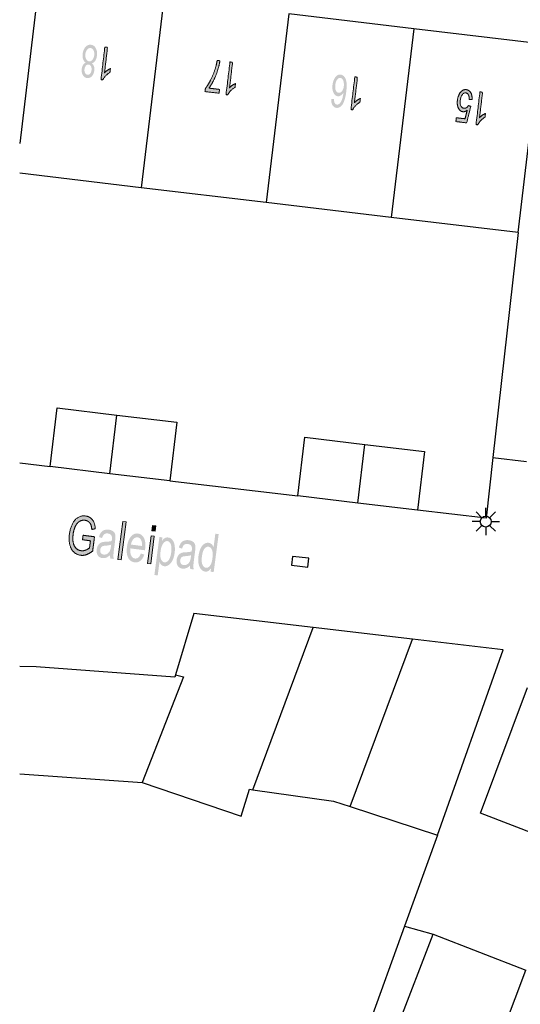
# Model space of a CAD drawing. Header units: metres. Extents: x 134521 to 134907, y 396000 to 396359.
# Tile 27 of 135: x 134521 to 134544, y 396156 to 396201. Entities that reach past the tile are written whole.
import ezdxf

# ---------------------------------------------------------------- set-up
doc = ezdxf.new("R2010")
doc.units = ezdxf.units.M
doc.header["$MEASUREMENT"] = 0

msp = doc.modelspace()

# ---------------------------------------------------------------- hatches: boundary and pattern name
at = {"linetype": 'Continuous', "lineweight": 0, "extrusion": (0, 0, -1)}
h = msp.add_hatch(color=251, dxfattribs=at)
edge = h.paths.add_edge_path()
edge.add_spline(control_points=[(-134524.631, 396199.374), (-134524.702, 396199.323), (-134524.729, 396199.242), (-134524.757, 396199.16), (-134524.744, 396199.053), (-134524.725, 396198.89), (-134524.634, 396198.789), (-134524.543, 396198.688), (-134524.413, 396198.703), (-134524.283, 396198.719), (-134524.218, 396198.841), (-134524.152, 396198.964), (-134524.172, 396199.126), (-134524.184, 396199.23), (-134524.23, 396199.302), (-134524.275, 396199.374), (-134524.354, 396199.407), (-134524.268, 396199.463), (-134524.232, 396199.568), (-134524.196, 396199.673), (-134524.212, 396199.812), (-134524.235, 396200.003), (-134524.341, 396200.122), (-134524.447, 396200.241), (-134524.593, 396200.224), (-134524.74, 396200.206), (-134524.815, 396200.065), (-134524.889, 396199.923), (-134524.866, 396199.728), (-134524.848, 396199.583), (-134524.787, 396199.491), (-134524.726, 396199.398), (-134524.631, 396199.374)], knot_values=[0, 0, 0, 0.0625, 0.0625, 0.125, 0.125, 0.1875, 0.1875, 0.25, 0.25, 0.3125, 0.3125, 0.375, 0.375, 0.4375, 0.4375, 0.5, 0.5, 0.5625, 0.5625, 0.625, 0.625, 0.6875, 0.6875, 0.75, 0.75, 0.8125, 0.8125, 0.875, 0.875, 0.9375, 0.9375, 1, 1, 1], degree=2, periodic=0)
edge = h.paths.add_edge_path(flags=16)
edge.add_spline(control_points=[(-134524.74, 396199.745), (-134524.75, 396199.823), (-134524.734, 396199.899), (-134524.718, 396199.975), (-134524.674, 396200.021), (-134524.63, 396200.067), (-134524.574, 396200.074), (-134524.487, 396200.084), (-134524.42, 396200.007), (-134524.354, 396199.929), (-134524.338, 396199.799), (-134524.322, 396199.667), (-134524.37, 396199.573), (-134524.418, 396199.48), (-134524.506, 396199.469), (-134524.592, 396199.459), (-134524.659, 396199.538), (-134524.725, 396199.616), (-134524.74, 396199.745)], knot_values=[0, 0, 0, 0.111111, 0.111111, 0.222222, 0.222222, 0.333333, 0.333333, 0.444444, 0.444444, 0.555556, 0.555556, 0.666667, 0.666667, 0.777778, 0.777778, 0.888889, 0.888889, 1, 1, 1], degree=2, periodic=0)
edge = h.paths.add_edge_path(flags=16)
edge.add_spline(control_points=[(-134524.618, 396199.061), (-134524.63, 396199.167), (-134524.593, 396199.239), (-134524.557, 396199.311), (-134524.484, 396199.32), (-134524.414, 396199.328), (-134524.361, 396199.267), (-134524.309, 396199.206), (-134524.297, 396199.11), (-134524.285, 396199.01), (-134524.323, 396198.936), (-134524.361, 396198.862), (-134524.43, 396198.853), (-134524.499, 396198.845), (-134524.553, 396198.906), (-134524.606, 396198.968), (-134524.618, 396199.061)], knot_values=[0, 0, 0, 0.125, 0.125, 0.25, 0.25, 0.375, 0.375, 0.5, 0.5, 0.625, 0.625, 0.75, 0.75, 0.875, 0.875, 1, 1, 1], degree=2, periodic=0)
h = msp.add_hatch(color=251, dxfattribs=at)
edge = h.paths.add_edge_path()
edge.add_line((-134525.228, 396200.122), (-134525.35, 396200.108))
edge.add_line((-134525.35, 396200.108), (-134525.211, 396198.943))
edge.add_spline(control_points=[(-134525.211, 396198.943), (-134525.262, 396199), (-134525.341, 396199.055), (-134525.42, 396199.109), (-134525.481, 396199.134)], knot_values=[0, 0, 0, 0.5, 0.5, 1, 1, 1], degree=2, periodic=0)
edge.add_line((-134525.481, 396199.134), (-134525.46, 396198.957))
edge.add_spline(control_points=[(-134525.46, 396198.957), (-134525.349, 396198.897), (-134525.26, 396198.804), (-134525.171, 396198.71), (-134525.128, 396198.618)], knot_values=[0, 0, 0, 0.5, 0.5, 1, 1, 1], degree=2, periodic=0)
edge.add_line((-134525.128, 396198.618), (-134525.049, 396198.627))
edge.add_line((-134525.049, 396198.627), (-134525.228, 396200.122))
h = msp.add_hatch(color=251, dxfattribs=at)
edge = h.paths.add_edge_path()
edge.add_line((-134530.473, 396198.184), (-134530.452, 396198.008))
edge.add_line((-134530.452, 396198.008), (-134529.809, 396198.085))
edge.add_line((-134529.809, 396198.085), (-134529.826, 396198.227))
edge.add_spline(control_points=[(-134529.826, 396198.227), (-134529.939, 396198.367), (-134530.062, 396198.607), (-134530.185, 396198.847), (-134530.268, 396199.106), (-134530.327, 396199.288), (-134530.364, 396199.509)], knot_values=[0, 0, 0, 0.333333, 0.333333, 0.666667, 0.666667, 1, 1, 1], degree=2, periodic=0)
edge.add_line((-134530.364, 396199.509), (-134530.489, 396199.494))
edge.add_spline(control_points=[(-134530.489, 396199.494), (-134530.466, 396199.319), (-134530.392, 396199.075), (-134530.318, 396198.832), (-134530.209, 396198.61), (-134530.099, 396198.389), (-134529.987, 396198.242)], knot_values=[0, 0, 0, 0.333333, 0.333333, 0.666667, 0.666667, 1, 1, 1], degree=2, periodic=0)
edge.add_line((-134529.987, 396198.242), (-134530.473, 396198.184))
h = msp.add_hatch(color=251, dxfattribs=at)
edge = h.paths.add_edge_path()
edge.add_line((-134530.949, 396199.439), (-134531.07, 396199.425))
edge.add_line((-134531.07, 396199.425), (-134530.931, 396198.26))
edge.add_spline(control_points=[(-134530.931, 396198.26), (-134530.982, 396198.317), (-134531.061, 396198.372), (-134531.14, 396198.426), (-134531.201, 396198.451)], knot_values=[0, 0, 0, 0.5, 0.5, 1, 1, 1], degree=2, periodic=0)
edge.add_line((-134531.201, 396198.451), (-134531.18, 396198.274))
edge.add_spline(control_points=[(-134531.18, 396198.274), (-134531.069, 396198.214), (-134530.98, 396198.121), (-134530.891, 396198.027), (-134530.848, 396197.935)], knot_values=[0, 0, 0, 0.5, 0.5, 1, 1, 1], degree=2, periodic=0)
edge.add_line((-134530.848, 396197.935), (-134530.769, 396197.944))
edge.add_line((-134530.769, 396197.944), (-134530.949, 396199.439))
h = msp.add_hatch(color=251, dxfattribs=at)
edge = h.paths.add_edge_path()
edge.add_line((-134535.58, 396197.747), (-134535.703, 396197.747))
edge.add_spline(control_points=[(-134535.703, 396197.747), (-134535.706, 396197.637), (-134535.73, 396197.584), (-134535.77, 396197.499), (-134535.843, 396197.491), (-134535.901, 396197.484), (-134535.952, 396197.527), (-134536.017, 396197.583), (-134536.064, 396197.7), (-134536.112, 396197.817), (-134536.14, 396198.041), (-134536.084, 396197.945), (-134536.015, 396197.904), (-134535.945, 396197.863), (-134535.875, 396197.871), (-134535.753, 396197.886), (-134535.683, 396198.031), (-134535.614, 396198.176), (-134535.639, 396198.389), (-134535.656, 396198.529), (-134535.711, 396198.645), (-134535.766, 396198.76), (-134535.844, 396198.816), (-134535.922, 396198.871), (-134536.011, 396198.86), (-134536.164, 396198.842), (-134536.24, 396198.662), (-134536.316, 396198.483), (-134536.27, 396198.097), (-134536.218, 396197.666), (-134536.088, 396197.482), (-134535.975, 396197.323), (-134535.818, 396197.342), (-134535.7, 396197.356), (-134535.637, 396197.463), (-134535.574, 396197.571), (-134535.58, 396197.747)], knot_values=[0, 0, 0, 0.055556, 0.055556, 0.111111, 0.111111, 0.166667, 0.166667, 0.222222, 0.222222, 0.277778, 0.277778, 0.333333, 0.333333, 0.388889, 0.388889, 0.444444, 0.444444, 0.5, 0.5, 0.555556, 0.555556, 0.611111, 0.611111, 0.666667, 0.666667, 0.722222, 0.722222, 0.777778, 0.777778, 0.833333, 0.833333, 0.888889, 0.888889, 0.944444, 0.944444, 1, 1, 1], degree=2, periodic=0)
edge = h.paths.add_edge_path(flags=16)
edge.add_spline(control_points=[(-134536.156, 396198.328), (-134536.167, 396198.423), (-134536.15, 396198.512), (-134536.134, 396198.602), (-134536.092, 396198.653), (-134536.049, 396198.704), (-134535.996, 396198.71), (-134535.919, 396198.719), (-134535.852, 396198.633), (-134535.785, 396198.546), (-134535.766, 396198.385), (-134535.748, 396198.231), (-134535.792, 396198.135), (-134535.836, 396198.04), (-134535.919, 396198.03), (-134536.002, 396198.02), (-134536.07, 396198.102), (-134536.138, 396198.184), (-134536.156, 396198.328)], knot_values=[0, 0, 0, 0.111111, 0.111111, 0.222222, 0.222222, 0.333333, 0.333333, 0.444444, 0.444444, 0.555556, 0.555556, 0.666667, 0.666667, 0.777778, 0.777778, 0.888889, 0.888889, 1, 1, 1], degree=2, periodic=0)
h = msp.add_hatch(color=251, dxfattribs=at)
edge = h.paths.add_edge_path()
edge.add_line((-134536.661, 396198.757), (-134536.782, 396198.743))
edge.add_line((-134536.782, 396198.743), (-134536.643, 396197.578))
edge.add_spline(control_points=[(-134536.643, 396197.578), (-134536.694, 396197.635), (-134536.773, 396197.69), (-134536.852, 396197.744), (-134536.913, 396197.769)], knot_values=[0, 0, 0, 0.5, 0.5, 1, 1, 1], degree=2, periodic=0)
edge.add_line((-134536.913, 396197.769), (-134536.892, 396197.592))
edge.add_spline(control_points=[(-134536.892, 396197.592), (-134536.781, 396197.532), (-134536.692, 396197.439), (-134536.603, 396197.345), (-134536.56, 396197.253)], knot_values=[0, 0, 0, 0.5, 0.5, 1, 1, 1], degree=2, periodic=0)
edge.add_line((-134536.56, 396197.253), (-134536.481, 396197.262))
edge.add_line((-134536.481, 396197.262), (-134536.661, 396198.757))
h = msp.add_hatch(color=251, dxfattribs=at)
edge = h.paths.add_edge_path()
edge.add_line((-134542.023, 396197.72), (-134541.893, 396197.719))
edge.add_spline(control_points=[(-134541.893, 396197.719), (-134541.896, 396197.861), (-134541.853, 396197.938), (-134541.809, 396198.015), (-134541.736, 396198.024), (-134541.647, 396198.034), (-134541.575, 396197.942), (-134541.502, 396197.849), (-134541.482, 396197.684), (-134541.463, 396197.527), (-134541.511, 396197.43), (-134541.558, 396197.332), (-134541.654, 396197.321), (-134541.713, 396197.314), (-134541.765, 396197.348), (-134541.817, 396197.383), (-134541.852, 396197.444)], knot_values=[0, 0, 0, 0.125, 0.125, 0.25, 0.25, 0.375, 0.375, 0.5, 0.5, 0.625, 0.625, 0.75, 0.75, 0.875, 0.875, 1, 1, 1], degree=2, periodic=0)
edge.add_line((-134541.852, 396197.444), (-134541.963, 396197.408))
edge.add_line((-134541.963, 396197.408), (-134541.776, 396196.654))
edge.add_line((-134541.776, 396196.654), (-134541.282, 396196.713))
edge.add_line((-134541.282, 396196.713), (-134541.303, 396196.888))
edge.add_line((-134541.303, 396196.888), (-134541.699, 396196.841))
edge.add_line((-134541.699, 396196.841), (-134541.801, 396197.234))
edge.add_spline(control_points=[(-134541.801, 396197.234), (-134541.7, 396197.152), (-134541.602, 396197.163), (-134541.472, 396197.179), (-134541.399, 396197.325), (-134541.325, 396197.471), (-134541.351, 396197.683), (-134541.375, 396197.886), (-134541.471, 396198.024), (-134541.589, 396198.193), (-134541.754, 396198.173), (-134541.889, 396198.157), (-134541.961, 396198.033), (-134542.033, 396197.909), (-134542.023, 396197.72)], knot_values=[0, 0, 0, 0.142857, 0.142857, 0.285714, 0.285714, 0.428571, 0.428571, 0.571429, 0.571429, 0.714286, 0.714286, 0.857143, 0.857143, 1, 1, 1], degree=2, periodic=0)
h = msp.add_hatch(color=251, dxfattribs=at)
edge = h.paths.add_edge_path()
edge.add_line((-134542.382, 396198.073), (-134542.504, 396198.058))
edge.add_line((-134542.504, 396198.058), (-134542.365, 396196.893))
edge.add_spline(control_points=[(-134542.365, 396196.893), (-134542.416, 396196.951), (-134542.495, 396197.005), (-134542.574, 396197.06), (-134542.635, 396197.084)], knot_values=[0, 0, 0, 0.5, 0.5, 1, 1, 1], degree=2, periodic=0)
edge.add_line((-134542.635, 396197.084), (-134542.614, 396196.908))
edge.add_spline(control_points=[(-134542.614, 396196.908), (-134542.503, 396196.848), (-134542.414, 396196.754), (-134542.325, 396196.661), (-134542.282, 396196.568)], knot_values=[0, 0, 0, 0.5, 0.5, 1, 1, 1], degree=2, periodic=0)
edge.add_line((-134542.282, 396196.568), (-134542.203, 396196.578))
edge.add_line((-134542.203, 396196.578), (-134542.382, 396198.073))
h = msp.add_hatch(color=251, dxfattribs=at)
edge = h.paths.add_edge_path()
edge.add_line((-134524.204, 396177.597), (-134524.231, 396177.802))
edge.add_line((-134524.231, 396177.802), (-134524.756, 396177.733))
edge.add_line((-134524.756, 396177.733), (-134524.671, 396177.09))
edge.add_spline(control_points=[(-134524.671, 396177.09), (-134524.533, 396176.971), (-134524.395, 396176.92), (-134524.258, 396176.869), (-134524.123, 396176.886), (-134523.94, 396176.91), (-134523.805, 396177.039), (-134523.671, 396177.169), (-134523.622, 396177.386), (-134523.573, 396177.603), (-134523.606, 396177.859), (-134523.64, 396178.112), (-134523.744, 396178.322), (-134523.849, 396178.531), (-134524.004, 396178.619), (-134524.16, 396178.707), (-134524.345, 396178.683), (-134524.48, 396178.665), (-134524.58, 396178.59), (-134524.681, 396178.515), (-134524.728, 396178.397), (-134524.776, 396178.28), (-134524.785, 396178.1)], knot_values=[0, 0, 0, 0.090909, 0.090909, 0.181818, 0.181818, 0.272727, 0.272727, 0.363636, 0.363636, 0.454545, 0.454545, 0.545455, 0.545455, 0.636364, 0.636364, 0.727273, 0.727273, 0.818182, 0.818182, 0.909091, 0.909091, 1, 1, 1], degree=2, periodic=0)
edge.add_line((-134524.785, 396178.1), (-134524.629, 396178.063))
edge.add_spline(control_points=[(-134524.629, 396178.063), (-134524.619, 396178.199), (-134524.588, 396178.281), (-134524.556, 396178.362), (-134524.485, 396178.418), (-134524.414, 396178.473), (-134524.32, 396178.486), (-134524.208, 396178.5), (-134524.12, 396178.463), (-134524.032, 396178.426), (-134523.971, 396178.355), (-134523.911, 396178.283), (-134523.87, 396178.193), (-134523.802, 396178.039), (-134523.777, 396177.851), (-134523.747, 396177.619), (-134523.784, 396177.455), (-134523.82, 396177.291), (-134523.919, 396177.201), (-134524.018, 396177.111), (-134524.141, 396177.095), (-134524.247, 396177.081), (-134524.356, 396177.125), (-134524.465, 396177.169), (-134524.526, 396177.227)], knot_values=[0, 0, 0, 0.083333, 0.083333, 0.166667, 0.166667, 0.25, 0.25, 0.333333, 0.333333, 0.416667, 0.416667, 0.5, 0.5, 0.583333, 0.583333, 0.666667, 0.666667, 0.75, 0.75, 0.833333, 0.833333, 0.916667, 0.916667, 1, 1, 1], degree=2, periodic=0)
edge.add_line((-134524.526, 396177.227), (-134524.568, 396177.549))
edge.add_line((-134524.568, 396177.549), (-134524.204, 396177.597))
for points in [[(-134525.973, 396176.673), (-134526.201, 396178.408), (-134526.049, 396178.428), (-134525.821, 396176.693)], [(-134527.521, 396177.986), (-134527.553, 396178.231), (-134527.401, 396178.251), (-134527.369, 396178.006)], [(-134527.325, 396176.496), (-134527.49, 396177.754), (-134527.338, 396177.774), (-134527.173, 396176.516)]]:
    msp.add_hatch(color=251, dxfattribs=at).paths.add_polyline_path(points)
h = msp.add_hatch(color=251, dxfattribs=at)
edge = h.paths.add_edge_path()
edge.add_spline(control_points=[(-134525.468, 396176.897), (-134525.37, 396176.808), (-134525.287, 396176.777), (-134525.203, 396176.746), (-134525.114, 396176.758), (-134524.966, 396176.777), (-134524.9, 396176.889), (-134524.833, 396177), (-134524.854, 396177.157), (-134524.866, 396177.25), (-134524.906, 396177.322), (-134524.946, 396177.394), (-134525.001, 396177.434), (-134525.055, 396177.474), (-134525.119, 396177.489), (-134525.166, 396177.5), (-134525.259, 396177.504), (-134525.447, 396177.51), (-134525.54, 396177.541), (-134525.546, 396177.585), (-134525.548, 396177.597), (-134525.565, 396177.728), (-134525.529, 396177.787), (-134525.48, 396177.867), (-134525.365, 396177.882), (-134525.258, 396177.896), (-134525.2, 396177.85), (-134525.142, 396177.804), (-134525.1, 396177.673)], knot_values=[0, 0, 0, 0.071429, 0.071429, 0.142857, 0.142857, 0.214286, 0.214286, 0.285714, 0.285714, 0.357143, 0.357143, 0.428571, 0.428571, 0.5, 0.5, 0.571429, 0.571429, 0.642857, 0.642857, 0.714286, 0.714286, 0.785714, 0.785714, 0.857143, 0.857143, 0.928571, 0.928571, 1, 1, 1], degree=2, periodic=0)
edge.add_line((-134525.1, 396177.673), (-134524.955, 396177.72))
edge.add_spline(control_points=[(-134524.955, 396177.72), (-134524.993, 396177.852), (-134525.05, 396177.928), (-134525.107, 396178.004), (-134525.201, 396178.037), (-134525.294, 396178.07), (-134525.41, 396178.055), (-134525.525, 396178.04), (-134525.592, 396177.992), (-134525.659, 396177.945), (-134525.685, 396177.883), (-134525.711, 396177.821), (-134525.713, 396177.732), (-134525.714, 396177.676), (-134525.695, 396177.534)], knot_values=[0, 0, 0, 0.142857, 0.142857, 0.285714, 0.285714, 0.428571, 0.428571, 0.571429, 0.571429, 0.714286, 0.714286, 0.857143, 0.857143, 1, 1, 1], degree=2, periodic=0)
edge.add_line((-134525.695, 396177.534), (-134525.658, 396177.251))
edge.add_spline(control_points=[(-134525.658, 396177.251), (-134525.619, 396176.954), (-134525.618, 396176.874), (-134525.618, 396176.794), (-134525.637, 396176.717)], knot_values=[0, 0, 0, 0.5, 0.5, 1, 1, 1], degree=2, periodic=0)
edge.add_line((-134525.637, 396176.717), (-134525.478, 396176.738))
edge.add_spline(control_points=[(-134525.478, 396176.738), (-134525.463, 396176.807), (-134525.468, 396176.897)], knot_values=[0, 0, 0, 1, 1, 1], degree=2, periodic=0)
edge = h.paths.add_edge_path(flags=16)
edge.add_spline(control_points=[(-134525.519, 396177.375), (-134525.429, 396177.338), (-134525.259, 396177.327), (-134525.163, 396177.32), (-134525.121, 396177.302), (-134525.079, 396177.283), (-134525.052, 396177.24), (-134525.025, 396177.198), (-134525.017, 396177.142), (-134525.006, 396177.057), (-134525.045, 396176.994), (-134525.083, 396176.931), (-134525.172, 396176.92), (-134525.26, 396176.908), (-134525.335, 396176.953), (-134525.411, 396176.998), (-134525.455, 396177.087), (-134525.489, 396177.156), (-134525.507, 396177.297)], knot_values=[0, 0, 0, 0.111111, 0.111111, 0.222222, 0.222222, 0.333333, 0.333333, 0.444444, 0.444444, 0.555556, 0.555556, 0.666667, 0.666667, 0.777778, 0.777778, 0.888889, 0.888889, 1, 1, 1], degree=2, periodic=0)
edge.add_line((-134525.507, 396177.297), (-134525.519, 396177.375))
h = msp.add_hatch(color=251, dxfattribs=at)
edge = h.paths.add_edge_path()
edge.add_line((-134526.877, 396176.968), (-134527.031, 396176.919))
edge.add_spline(control_points=[(-134527.031, 396176.919), (-134526.968, 396176.731), (-134526.853, 396176.638), (-134526.739, 396176.545), (-134526.583, 396176.565), (-134526.386, 396176.591), (-134526.292, 396176.776), (-134526.199, 396176.961), (-134526.24, 396177.267), (-134526.281, 396177.584), (-134526.421, 396177.744), (-134526.56, 396177.904), (-134526.746, 396177.879), (-134526.926, 396177.856), (-134527.018, 396177.669), (-134527.11, 396177.483), (-134527.069, 396177.171), (-134527.066, 396177.152), (-134527.06, 396177.115)], knot_values=[0, 0, 0, 0.111111, 0.111111, 0.222222, 0.222222, 0.333333, 0.333333, 0.444444, 0.444444, 0.555556, 0.555556, 0.666667, 0.666667, 0.777778, 0.777778, 0.888889, 0.888889, 1, 1, 1], degree=2, periodic=0)
edge.add_line((-134527.06, 396177.115), (-134526.391, 396177.202))
edge.add_spline(control_points=[(-134526.391, 396177.202), (-134526.372, 396176.994), (-134526.433, 396176.874), (-134526.494, 396176.754), (-134526.606, 396176.74), (-134526.69, 396176.729), (-134526.757, 396176.783), (-134526.824, 396176.837), (-134526.877, 396176.968)], knot_values=[0, 0, 0, 0.25, 0.25, 0.5, 0.5, 0.75, 0.75, 1, 1, 1], degree=2, periodic=0)
edge = h.paths.add_edge_path(flags=16)
edge.add_line((-134526.422, 396177.376), (-134526.924, 396177.31))
edge.add_spline(control_points=[(-134526.924, 396177.31), (-134526.934, 396177.471), (-134526.897, 396177.556), (-134526.841, 396177.69), (-134526.725, 396177.705), (-134526.62, 396177.718), (-134526.536, 396177.629), (-134526.451, 396177.54), (-134526.422, 396177.376)], knot_values=[0, 0, 0, 0.25, 0.25, 0.5, 0.5, 0.75, 0.75, 1, 1, 1], degree=2, periodic=0)
h = msp.add_hatch(color=251, dxfattribs=at)
edge = h.paths.add_edge_path()
edge.add_line((-134527.493, 396175.984), (-134527.722, 396177.723))
edge.add_line((-134527.722, 396177.723), (-134527.86, 396177.705))
edge.add_line((-134527.86, 396177.705), (-134527.839, 396177.541))
edge.add_spline(control_points=[(-134527.839, 396177.541), (-134527.9, 396177.631), (-134527.968, 396177.67), (-134528.036, 396177.71), (-134528.124, 396177.699), (-134528.239, 396177.684), (-134528.316, 396177.589), (-134528.393, 396177.495), (-134528.418, 396177.338), (-134528.443, 396177.182), (-134528.42, 396177.002), (-134528.394, 396176.809), (-134528.325, 396176.661), (-134528.255, 396176.513), (-134528.15, 396176.443), (-134528.045, 396176.373), (-134527.941, 396176.387), (-134527.865, 396176.397), (-134527.81, 396176.45), (-134527.756, 396176.502), (-134527.726, 396176.576)], knot_values=[0, 0, 0, 0.1, 0.1, 0.2, 0.2, 0.3, 0.3, 0.4, 0.4, 0.5, 0.5, 0.6, 0.6, 0.7, 0.7, 0.8, 0.8, 0.9, 0.9, 1, 1, 1], degree=2, periodic=0)
edge.add_line((-134527.726, 396176.576), (-134527.645, 396175.964))
edge.add_line((-134527.645, 396175.964), (-134527.493, 396175.984))
edge = h.paths.add_edge_path(flags=16)
edge.add_spline(control_points=[(-134527.776, 396177.069), (-134527.744, 396176.826), (-134527.799, 396176.701), (-134527.854, 396176.576), (-134527.953, 396176.563), (-134528.054, 396176.55), (-134528.142, 396176.66), (-134528.23, 396176.771), (-134528.263, 396177.023), (-134528.294, 396177.264), (-134528.24, 396177.392), (-134528.185, 396177.521), (-134528.087, 396177.534), (-134527.99, 396177.547), (-134527.899, 396177.429), (-134527.808, 396177.312), (-134527.776, 396177.069)], knot_values=[0, 0, 0, 0.125, 0.125, 0.25, 0.25, 0.375, 0.375, 0.5, 0.5, 0.625, 0.625, 0.75, 0.75, 0.875, 0.875, 1, 1, 1], degree=2, periodic=0)
at = {"linetype": 'Continuous', "lineweight": 0}
h = msp.add_hatch(color=251, dxfattribs=at)
edge = h.paths.add_edge_path()
edge.add_line((134530.065, 396176.137), (134530.085, 396176.295))
edge.add_spline(control_points=[(134530.085, 396176.295), (134529.976, 396176.12), (134529.81, 396176.142), (134529.702, 396176.156), (134529.623, 396176.251), (134529.544, 396176.345), (134529.514, 396176.5), (134529.484, 396176.655), (134529.509, 396176.848), (134529.534, 396177.036), (134529.599, 396177.183), (134529.664, 396177.331), (134529.764, 396177.401), (134529.864, 396177.471), (134529.975, 396177.456), (134530.056, 396177.445), (134530.113, 396177.389), (134530.17, 396177.333), (134530.199, 396177.251)], knot_values=[0, 0, 0, 0.111111, 0.111111, 0.222222, 0.222222, 0.333333, 0.333333, 0.444444, 0.444444, 0.555556, 0.555556, 0.666667, 0.666667, 0.777778, 0.777778, 0.888889, 0.888889, 1, 1, 1], degree=2, periodic=0)
edge.add_line((134530.199, 396177.251), (134530.281, 396177.873))
edge.add_line((134530.281, 396177.873), (134530.433, 396177.853))
edge.add_line((134530.433, 396177.853), (134530.205, 396176.118))
edge.add_line((134530.205, 396176.118), (134530.065, 396176.137))
edge = h.paths.add_edge_path(flags=16)
edge.add_spline(control_points=[(134529.666, 396176.827), (134529.634, 396176.586), (134529.691, 396176.457), (134529.748, 396176.327), (134529.847, 396176.314), (134529.947, 396176.301), (134530.032, 396176.406), (134530.117, 396176.512), (134530.147, 396176.746), (134530.181, 396177.004), (134530.126, 396177.134), (134530.071, 396177.264), (134529.967, 396177.278), (134529.865, 396177.291), (134529.782, 396177.184), (134529.699, 396177.077), (134529.666, 396176.827)], knot_values=[0, 0, 0, 0.125, 0.125, 0.25, 0.25, 0.375, 0.375, 0.5, 0.5, 0.625, 0.625, 0.75, 0.75, 0.875, 0.875, 1, 1, 1], degree=2, periodic=0)
at = {"linetype": 'Continuous', "lineweight": 0, "extrusion": (0, 0, -1)}
h = msp.add_hatch(color=251, dxfattribs=at)
edge = h.paths.add_edge_path()
edge.add_spline(control_points=[(-134529.125, 396176.417), (-134529.027, 396176.328), (-134528.944, 396176.297), (-134528.86, 396176.266), (-134528.77, 396176.278), (-134528.622, 396176.298), (-134528.556, 396176.409), (-134528.49, 396176.521), (-134528.511, 396176.678), (-134528.523, 396176.77), (-134528.563, 396176.842), (-134528.603, 396176.915), (-134528.657, 396176.954), (-134528.712, 396176.994), (-134528.776, 396177.01), (-134528.823, 396177.02), (-134528.915, 396177.024), (-134529.104, 396177.031), (-134529.196, 396177.062), (-134529.203, 396177.105), (-134529.204, 396177.117), (-134529.222, 396177.248), (-134529.186, 396177.307), (-134529.137, 396177.387), (-134529.022, 396177.402), (-134528.915, 396177.416), (-134528.857, 396177.37), (-134528.799, 396177.324), (-134528.757, 396177.193)], knot_values=[0, 0, 0, 0.071429, 0.071429, 0.142857, 0.142857, 0.214286, 0.214286, 0.285714, 0.285714, 0.357143, 0.357143, 0.428571, 0.428571, 0.5, 0.5, 0.571429, 0.571429, 0.642857, 0.642857, 0.714286, 0.714286, 0.785714, 0.785714, 0.857143, 0.857143, 0.928571, 0.928571, 1, 1, 1], degree=2, periodic=0)
edge.add_line((-134528.757, 396177.193), (-134528.611, 396177.241))
edge.add_spline(control_points=[(-134528.611, 396177.241), (-134528.649, 396177.372), (-134528.707, 396177.448), (-134528.764, 396177.524), (-134528.858, 396177.557), (-134528.951, 396177.59), (-134529.067, 396177.575), (-134529.182, 396177.56), (-134529.249, 396177.513), (-134529.316, 396177.465), (-134529.342, 396177.403), (-134529.368, 396177.342), (-134529.37, 396177.252), (-134529.371, 396177.197), (-134529.352, 396177.055)], knot_values=[0, 0, 0, 0.142857, 0.142857, 0.285714, 0.285714, 0.428571, 0.428571, 0.571429, 0.571429, 0.714286, 0.714286, 0.857143, 0.857143, 1, 1, 1], degree=2, periodic=0)
edge.add_line((-134529.352, 396177.055), (-134529.315, 396176.771))
edge.add_spline(control_points=[(-134529.315, 396176.771), (-134529.276, 396176.474), (-134529.275, 396176.394), (-134529.275, 396176.314), (-134529.294, 396176.238)], knot_values=[0, 0, 0, 0.5, 0.5, 1, 1, 1], degree=2, periodic=0)
edge.add_line((-134529.294, 396176.238), (-134529.135, 396176.259))
edge.add_spline(control_points=[(-134529.135, 396176.259), (-134529.12, 396176.328), (-134529.125, 396176.417)], knot_values=[0, 0, 0, 1, 1, 1], degree=2, periodic=0)
edge = h.paths.add_edge_path(flags=16)
edge.add_spline(control_points=[(-134529.175, 396176.895), (-134529.086, 396176.859), (-134528.916, 396176.847), (-134528.82, 396176.841), (-134528.778, 396176.822), (-134528.736, 396176.803), (-134528.708, 396176.761), (-134528.681, 396176.718), (-134528.674, 396176.662), (-134528.663, 396176.577), (-134528.701, 396176.514), (-134528.74, 396176.452), (-134528.829, 396176.44), (-134528.916, 396176.428), (-134528.992, 396176.473), (-134529.067, 396176.518), (-134529.112, 396176.607), (-134529.146, 396176.676), (-134529.164, 396176.817)], knot_values=[0, 0, 0, 0.111111, 0.111111, 0.222222, 0.222222, 0.333333, 0.333333, 0.444444, 0.444444, 0.555556, 0.555556, 0.666667, 0.666667, 0.777778, 0.777778, 0.888889, 0.888889, 1, 1, 1], degree=2, periodic=0)
edge.add_line((-134529.164, 396176.817), (-134529.175, 396176.895))

# ---------------------------------------------------------------- linework, layer by layer
at = {"color": 251}
for p, q in [((134522.208, 396203), (134521.332, 396195.71)), ((134527.924, 396202.318), (134526.888, 396193.691)), ((134533.641, 396201.635), (134532.605, 396193.011)), ((134539.357, 396200.952), (134533.641, 396201.635)), ((134539.357, 396200.952), (134538.321, 396192.331)), ((134545.15, 396200.26), (134539.357, 396200.952)), ((134544.13, 396191.64), (134545.15, 396200.26)), ((134526.888, 396193.691), (134521.332, 396194.352)), ((134532.605, 396193.011), (134526.888, 396193.691)), ((134538.321, 396192.331), (134532.605, 396193.011)), ((134544.13, 396191.64), (134538.321, 396192.331)), ((134544.13, 396191.64), (134542.972, 396181.353)), ((134522.72, 396180.94), (134523.04, 396183.62)), ((134523.04, 396183.62), (134525.78, 396183.295)), ((134525.46, 396180.615), (134525.78, 396183.295)), ((134525.78, 396183.295), (134528.52, 396182.97)), ((134528.52, 396182.97), (134528.2, 396180.29)), ((134534.05, 396179.6), (134534.37, 396182.28)), ((134534.37, 396182.28), (134537.11, 396181.955)), ((134536.79, 396179.275), (134537.11, 396181.955)), ((134537.11, 396181.955), (134539.85, 396181.63)), ((134539.85, 396181.63), (134539.53, 396178.95)), ((134542.972, 396181.353), (134542.66, 396178.58)), ((134542.972, 396181.353), (134544.51, 396181.18)), ((134521.332, 396181.112), (134522.72, 396180.94)), ((134525.46, 396180.615), (134522.72, 396180.94)), ((134528.2, 396180.29), (134525.46, 396180.615)), ((134528.2, 396180.29), (134534.05, 396179.6)), ((134536.79, 396179.275), (134534.05, 396179.6)), ((134539.53, 396178.95), (134536.79, 396179.275)), ((134542.648, 396178.677), (134542.648, 396179.052)), ((134542.66, 396178.58), (134539.53, 396178.95)), ((134542.471, 396178.604), (134542.206, 396178.869)), ((134542.825, 396178.604), (134543.09, 396178.869)), ((134542.398, 396178.427), (134542.023, 396178.427)), ((134542.471, 396178.25), (134542.206, 396177.985)), ((134542.648, 396178.177), (134542.648, 396177.802)), ((134543.09, 396177.985), (134542.825, 396178.25)), ((134542.898, 396178.427), (134543.273, 396178.427)), ((134529.3, 396174.23), (134528.459, 396171.417)), ((134534.761, 396173.585), (134529.3, 396174.23)), ((134531.992, 396166.17), (134534.761, 396173.585)), ((134539.297, 396173.049), (134534.761, 396173.585)), ((134536.444, 396165.402), (134539.297, 396173.049)), ((134543.44, 396172.56), (134539.297, 396173.049)), ((134540.44, 396164.09), (134543.44, 396172.56)), ((134522.08, 396171.78), (134521.332, 396171.803)), ((134528.43, 396171.32), (134522.08, 396171.78)), ((134528.82, 396171.326), (134526.93, 396166.495)), ((134528.459, 396171.417), (134528.43, 396171.32)), ((134528.459, 396171.417), (134528.82, 396171.326)), ((134542.4, 396165.1), (134544.55, 396170.84)), ((134521.332, 396166.896), (134526.93, 396166.495)), ((134526.93, 396166.495), (134531.469, 396164.957)), ((134531.469, 396164.957), (134531.836, 396166.192)), ((134531.836, 396166.192), (134531.992, 396166.17)), ((134531.992, 396166.17), (134535.69, 396165.65)), ((134535.69, 396165.65), (134536.444, 396165.402)), ((134536.444, 396165.402), (134540.44, 396164.09)), ((134545.136, 396164.048), (134542.4, 396165.1)), ((134540.44, 396164.09), (134538.93, 396159.93)), ((134538.93, 396159.93), (134536.441, 396153.072)), ((134538.93, 396159.93), (134540.24, 396159.56)), ((134538.07, 396153.94), (134540.24, 396159.56)), ((134540.24, 396159.56), (134544.482, 396157.925)), ((134542.347, 396152.292), (134544.482, 396157.925))]:
    msp.add_line(p, q, dxfattribs=at)
at = {"color": 251, "linetype": 'Continuous', "lineweight": 0, "flags": 128}
for points in [[(134525.821, 396176.693), (134526.049, 396178.428), (134526.201, 396178.408), (134525.973, 396176.673)], [(134527.369, 396178.006), (134527.401, 396178.251), (134527.553, 396178.231), (134527.521, 396177.986)], [(134527.173, 396176.516), (134527.338, 396177.774), (134527.49, 396177.754), (134527.325, 396176.496)]]:
    msp.add_lwpolyline(points, close=True, dxfattribs=at)
at = {"color": 251, "flags": 128}
msp.add_lwpolyline([(134534.14, 396176.394), (134534.512, 396176.35), (134534.559, 396176.747), (134533.814, 396176.835), (134533.768, 396176.438), (134534.14, 396176.394)], dxfattribs=at)
at = {"color": 251}
msp.add_circle((134542.648, 396178.427), 0.25, dxfattribs=at)
at = {"color": 251, "linetype": 'Continuous', "lineweight": 0}
for points, knots in [([(134525.228, 396200.122), (134525.289, 396200.115), (134525.35, 396200.108), (134525.28, 396199.525), (134525.211, 396198.943), (134525.262, 396199), (134525.341, 396199.055), (134525.42, 396199.109), (134525.481, 396199.134), (134525.47, 396199.045), (134525.46, 396198.957), (134525.349, 396198.897), (134525.26, 396198.804), (134525.171, 396198.71), (134525.128, 396198.618), (134525.088, 396198.622), (134525.049, 396198.627), (134525.139, 396199.375), (134525.228, 396200.122)], [0, 0, 0, 0.1, 0.1, 0.2, 0.2, 0.3, 0.3, 0.4, 0.4, 0.6, 0.6, 0.7, 0.7, 0.8, 0.8, 0.9, 0.9, 1, 1, 1]), ([(134530.473, 396198.184), (134530.462, 396198.096), (134530.452, 396198.008), (134530.13, 396198.046), (134529.809, 396198.085), (134529.818, 396198.156), (134529.826, 396198.227), (134529.939, 396198.367), (134530.062, 396198.607), (134530.185, 396198.847), (134530.268, 396199.106), (134530.327, 396199.288), (134530.364, 396199.509), (134530.426, 396199.502), (134530.489, 396199.494), (134530.466, 396199.319), (134530.392, 396199.075), (134530.318, 396198.832), (134530.209, 396198.61), (134530.099, 396198.389), (134529.987, 396198.242), (134530.23, 396198.213), (134530.473, 396198.184)], [0, 0, 0, 0.066667, 0.066667, 0.133333, 0.133333, 0.2, 0.2, 0.266667, 0.266667, 0.333333, 0.333333, 0.4, 0.4, 0.6, 0.6, 0.666667, 0.666667, 0.733333, 0.733333, 0.8, 0.8, 1, 1, 1]), ([(134530.949, 396199.439), (134531.01, 396199.432), (134531.07, 396199.425), (134531.001, 396198.842), (134530.931, 396198.26), (134530.982, 396198.317), (134531.061, 396198.372), (134531.14, 396198.426), (134531.201, 396198.451), (134531.19, 396198.362), (134531.18, 396198.274), (134531.069, 396198.214), (134530.98, 396198.121), (134530.891, 396198.027), (134530.848, 396197.935), (134530.809, 396197.939), (134530.769, 396197.944), (134530.859, 396198.692), (134530.949, 396199.439)], [0, 0, 0, 0.1, 0.1, 0.2, 0.2, 0.3, 0.3, 0.4, 0.4, 0.6, 0.6, 0.7, 0.7, 0.8, 0.8, 0.9, 0.9, 1, 1, 1]), ([(134536.661, 396198.757), (134536.722, 396198.75), (134536.782, 396198.743), (134536.713, 396198.16), (134536.643, 396197.578), (134536.694, 396197.635), (134536.773, 396197.69), (134536.852, 396197.744), (134536.913, 396197.769), (134536.902, 396197.68), (134536.892, 396197.592), (134536.781, 396197.532), (134536.692, 396197.439), (134536.603, 396197.345), (134536.56, 396197.253), (134536.521, 396197.257), (134536.481, 396197.262), (134536.571, 396198.01), (134536.661, 396198.757)], [0, 0, 0, 0.1, 0.1, 0.2, 0.2, 0.3, 0.3, 0.4, 0.4, 0.6, 0.6, 0.7, 0.7, 0.8, 0.8, 0.9, 0.9, 1, 1, 1]), ([(134542.023, 396197.72), (134541.958, 396197.719), (134541.893, 396197.719), (134541.896, 396197.861), (134541.853, 396197.938), (134541.809, 396198.015), (134541.736, 396198.024), (134541.647, 396198.034), (134541.575, 396197.942), (134541.502, 396197.849), (134541.482, 396197.684), (134541.463, 396197.527), (134541.511, 396197.43), (134541.558, 396197.332), (134541.654, 396197.321), (134541.713, 396197.314), (134541.765, 396197.348), (134541.817, 396197.383), (134541.852, 396197.444), (134541.908, 396197.426), (134541.963, 396197.408), (134541.87, 396197.031), (134541.776, 396196.654), (134541.529, 396196.684), (134541.282, 396196.713), (134541.293, 396196.801), (134541.303, 396196.888), (134541.501, 396196.865), (134541.699, 396196.841), (134541.75, 396197.037), (134541.801, 396197.234), (134541.7, 396197.152), (134541.602, 396197.163), (134541.472, 396197.179), (134541.399, 396197.325), (134541.325, 396197.471), (134541.351, 396197.683), (134541.375, 396197.886), (134541.471, 396198.024), (134541.589, 396198.193), (134541.754, 396198.173), (134541.889, 396198.157), (134541.961, 396198.033), (134542.033, 396197.909), (134542.023, 396197.72)], [0, 0, 0, 0.25, 0.25, 0.28125, 0.28125, 0.3125, 0.3125, 0.34375, 0.34375, 0.375, 0.375, 0.40625, 0.40625, 0.4375, 0.4375, 0.46875, 0.46875, 0.5, 0.5, 0.541667, 0.541667, 0.583333, 0.583333, 0.625, 0.625, 0.666667, 0.666667, 0.708333, 0.708333, 0.75, 0.75, 0.785714, 0.785714, 0.821429, 0.821429, 0.857143, 0.857143, 0.892857, 0.892857, 0.928571, 0.928571, 0.964286, 0.964286, 1, 1, 1]), ([(134542.382, 396198.073), (134542.443, 396198.065), (134542.504, 396198.058), (134542.434, 396197.476), (134542.365, 396196.893), (134542.416, 396196.951), (134542.495, 396197.005), (134542.574, 396197.06), (134542.635, 396197.084), (134542.624, 396196.996), (134542.614, 396196.908), (134542.503, 396196.848), (134542.414, 396196.754), (134542.325, 396196.661), (134542.282, 396196.568), (134542.243, 396196.573), (134542.203, 396196.578), (134542.293, 396197.325), (134542.382, 396198.073)], [0, 0, 0, 0.1, 0.1, 0.2, 0.2, 0.3, 0.3, 0.4, 0.4, 0.6, 0.6, 0.7, 0.7, 0.8, 0.8, 0.9, 0.9, 1, 1, 1]), ([(134524.204, 396177.597), (134524.218, 396177.699), (134524.231, 396177.802), (134524.493, 396177.767), (134524.756, 396177.733), (134524.713, 396177.411), (134524.671, 396177.09), (134524.533, 396176.971), (134524.395, 396176.92), (134524.258, 396176.869), (134524.123, 396176.886), (134523.94, 396176.91), (134523.805, 396177.039), (134523.671, 396177.169), (134523.622, 396177.386), (134523.573, 396177.603), (134523.606, 396177.859), (134523.64, 396178.112), (134523.744, 396178.322), (134523.849, 396178.531), (134524.004, 396178.619), (134524.16, 396178.707), (134524.345, 396178.683), (134524.48, 396178.665), (134524.58, 396178.59), (134524.681, 396178.515), (134524.728, 396178.397), (134524.776, 396178.28), (134524.785, 396178.1), (134524.707, 396178.082), (134524.629, 396178.063), (134524.619, 396178.199), (134524.588, 396178.281), (134524.556, 396178.362), (134524.485, 396178.418), (134524.414, 396178.473), (134524.32, 396178.486), (134524.208, 396178.5), (134524.12, 396178.463), (134524.032, 396178.426), (134523.971, 396178.355), (134523.911, 396178.283), (134523.87, 396178.193), (134523.802, 396178.039), (134523.777, 396177.851), (134523.747, 396177.619), (134523.784, 396177.455), (134523.82, 396177.291), (134523.919, 396177.201), (134524.018, 396177.111), (134524.141, 396177.095), (134524.247, 396177.081), (134524.356, 396177.125), (134524.465, 396177.169), (134524.526, 396177.227), (134524.547, 396177.388), (134524.568, 396177.549), (134524.386, 396177.573), (134524.204, 396177.597)], [0, 0, 0, 0.066667, 0.066667, 0.133333, 0.133333, 0.2, 0.2, 0.218182, 0.218182, 0.236364, 0.236364, 0.254545, 0.254545, 0.272727, 0.272727, 0.290909, 0.290909, 0.309091, 0.309091, 0.327273, 0.327273, 0.345455, 0.345455, 0.363636, 0.363636, 0.381818, 0.381818, 0.4, 0.4, 0.6, 0.6, 0.616667, 0.616667, 0.633333, 0.633333, 0.65, 0.65, 0.666667, 0.666667, 0.683333, 0.683333, 0.7, 0.7, 0.716667, 0.716667, 0.733333, 0.733333, 0.75, 0.75, 0.766667, 0.766667, 0.783333, 0.783333, 0.8, 0.8, 0.9, 0.9, 1, 1, 1])]:
    msp.add_open_spline(points, degree=2, knots=knots, dxfattribs=at)

doc.saveas('drawing.dxf')
